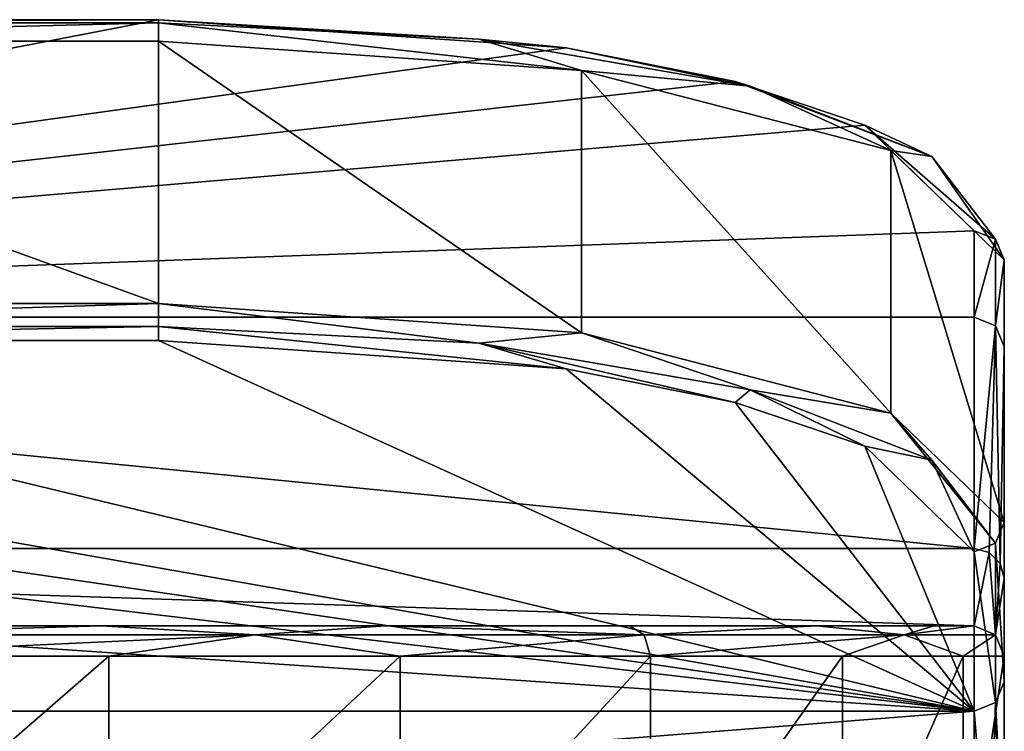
# Model space of a CAD drawing. Header units: millimetres. Extents: x -175 to 175, y 0 to 204.
# Tile 57 of 138: x -146 to -130, y 83 to 95. Entities that reach past the tile are written whole.
import ezdxf

# ---------------------------------------------------------------- set-up
doc = ezdxf.new("R2010")
doc.units = ezdxf.units.MM
doc.header["$LTSCALE"] = 65.185185
for name, color, linetype in [('864', 7, 'CONTINUOUS'), ('866', 7, 'CONTINUOUS'), ('867', 7, 'CONTINUOUS'), ('871', 7, 'CONTINUOUS'), ('872', 7, 'CONTINUOUS'), ('873', 7, 'CONTINUOUS'), ('874', 7, 'CONTINUOUS'), ('875', 7, 'CONTINUOUS'), ('878', 7, 'CONTINUOUS'), ('879', 7, 'CONTINUOUS'), ('880', 7, 'CONTINUOUS'), ('885', 7, 'CONTINUOUS'), ('886', 7, 'CONTINUOUS'), ('887', 7, 'CONTINUOUS'), ('888', 7, 'CONTINUOUS'), ('889', 7, 'CONTINUOUS'), ('890', 7, 'CONTINUOUS'), ('891', 7, 'CONTINUOUS'), ('898', 7, 'CONTINUOUS')]:
    doc.layers.add(name, color=color, linetype=linetype)

msp = doc.modelspace()

# ---------------------------------------------------------------- linework, layer by layer
at = {"layer": '864', "color": 7, "linetype": 'CONTINUOUS', "true_color": 0xe0f2ff}
for points in [[(-169.5, 84.6, 4.528), (-130.5, 84.6, 4.528), (-169.5, 84.6), (-169.5, 84.6, 4.528)], [(-169.5, 84.6), (-130.5, 84.6, 4.528), (-168.839, 84.6, -5.035), (-169.5, 84.6)], [(-168.839, 84.6, -5.035), (-130.5, 84.6, 4.528), (-166.892, 84.6, -9.741), (-168.839, 84.6, -5.035)], [(-166.892, 84.6, -9.741), (-130.5, 84.6, 4.528), (-163.794, 84.6, -13.783), (-166.892, 84.6, -9.741)], [(-163.794, 84.6, -13.783), (-130.5, 84.6, 4.528), (-159.754, 84.6, -16.885), (-163.794, 84.6, -13.783)], [(-159.754, 84.6, -16.885), (-130.5, 84.6, 4.528), (-155.049, 84.6, -18.835), (-159.754, 84.6, -16.885)], [(-155.049, 84.6, -18.835), (-130.5, 84.6, 4.528), (-150, 84.6, -19.5), (-155.049, 84.6, -18.835)], [(-150, 84.6, -19.5), (-130.5, 84.6, 4.528), (-144.951, 84.6, -18.835), (-150, 84.6, -19.5)], [(-144.951, 84.6, -18.835), (-130.5, 84.6, 4.528), (-140.246, 84.6, -16.885), (-144.951, 84.6, -18.835)], [(-140.246, 84.6, -16.885), (-130.5, 84.6, 4.528), (-136.206, 84.6, -13.783), (-140.246, 84.6, -16.885)], [(-136.206, 84.6, -13.783), (-130.5, 84.6, 4.528), (-133.108, 84.6, -9.741), (-136.206, 84.6, -13.783)], [(-133.108, 84.6, -9.741), (-130.5, 84.6, 4.528), (-131.161, 84.6, -5.035), (-133.108, 84.6, -9.741)], [(-131.161, 84.6, -5.035), (-130.5, 84.6, 4.528), (-130.5, 84.6), (-131.161, 84.6, -5.035)]]:
    msp.add_3dface(points, dxfattribs=at)
at = {"layer": '866', "color": 7, "linetype": 'CONTINUOUS', "true_color": 0xe0f2ff}
for points in [[(-130, 89.228, 43.48), (-130, 90.659, 48.82), (-130, 83.672, 40.131), (-130, 89.228, 43.48)], [(-130, 83.672, 40.131), (-130, 90.659, 48.82), (-130, 86.312, 49.985), (-130, 83.672, 40.131)], [(-130, 85.388, 24.172), (-130, 89.228, 43.48), (-130, 80.622, 24.8), (-130, 85.388, 24.172)], [(-130, 80.622, 24.8), (-130, 89.228, 43.48), (-130, 83.672, 40.131), (-130, 80.622, 24.8)], [(-130, 84.1, 4.528), (-130, 85.388, 24.172), (-130, 79.6, 9.202), (-130, 84.1, 4.528)], [(-130, 79.6, 9.202), (-130, 85.388, 24.172), (-130, 80.622, 24.8), (-130, 79.6, 9.202)], [(-130, 84.1), (-130, 84.1, 4.528), (-130, 79.6), (-130, 84.1)], [(-130, 79.6), (-130, 84.1, 4.528), (-130, 79.6, 9.202), (-130, 79.6)]]:
    msp.add_3dface(points, dxfattribs=at)
at = {"layer": '867', "color": 7, "linetype": 'CONTINUOUS', "true_color": 0xe0f2ff}
for points in [[(-150, 84.1, -20), (-144.824, 84.1, -19.319), (-150, 79.6, -20), (-150, 84.1, -20)], [(-150, 79.6, -20), (-144.824, 84.1, -19.319), (-144.824, 79.6, -19.319), (-150, 79.6, -20)], [(-144.824, 84.1, -19.319), (-140, 84.1, -17.321), (-144.824, 79.6, -19.319), (-144.824, 84.1, -19.319)], [(-144.824, 79.6, -19.319), (-140, 84.1, -17.321), (-140, 79.6, -17.321), (-144.824, 79.6, -19.319)], [(-140, 84.1, -17.321), (-135.858, 84.1, -14.142), (-140, 79.6, -17.321), (-140, 84.1, -17.321)], [(-140, 79.6, -17.321), (-135.858, 84.1, -14.142), (-135.858, 79.6, -14.142), (-140, 79.6, -17.321)], [(-135.858, 84.1, -14.142), (-132.679, 84.1, -10), (-135.858, 79.6, -14.142), (-135.858, 84.1, -14.142)], [(-135.858, 79.6, -14.142), (-132.679, 84.1, -10), (-132.679, 79.6, -10), (-135.858, 79.6, -14.142)], [(-132.679, 84.1, -10), (-130.681, 84.1, -5.176), (-132.679, 79.6, -10), (-132.679, 84.1, -10)], [(-132.679, 79.6, -10), (-130.681, 84.1, -5.176), (-130.681, 79.6, -5.176), (-132.679, 79.6, -10)], [(-130, 84.1), (-130, 79.6), (-130.681, 79.6, -5.176), (-130, 84.1)], [(-130.681, 84.1, -5.176), (-130, 84.1), (-130.681, 79.6, -5.176), (-130.681, 84.1, -5.176)]]:
    msp.add_3dface(points, dxfattribs=at)
at = {"layer": '871', "color": 7, "linetype": 'CONTINUOUS', "true_color": 0xe0f2ff}
for points in [[(-144, 94.282, 62.343), (-156, 94.282, 62.343), (-144, 89.936, 63.508), (-144, 94.282, 62.343)], [(-144, 89.936, 63.508), (-156, 94.282, 62.343), (-156, 89.936, 63.508), (-144, 89.936, 63.508)]]:
    msp.add_3dface(points, dxfattribs=at)
at = {"layer": '872', "color": 7, "linetype": 'CONTINUOUS', "true_color": 0xe0f2ff}
for points in [[(-162.747, 88.856, 61.409), (-130.5, 83.189, 40.26), (-156, 89.323, 63.154), (-162.747, 88.856, 61.409)], [(-130.5, 83.189, 40.26), (-144, 89.323, 63.154), (-156, 89.323, 63.154), (-130.5, 83.189, 40.26)], [(-137.253, 88.856, 61.409), (-144, 89.323, 63.154), (-130.5, 83.189, 40.26), (-137.253, 88.856, 61.409)], [(-165.546, 88.3, 59.335), (-130.5, 83.189, 40.26), (-162.747, 88.856, 61.409), (-165.546, 88.3, 59.335)], [(-134.454, 88.3, 59.335), (-137.253, 88.856, 61.409), (-130.5, 83.189, 40.26), (-134.454, 88.3, 59.335)], [(-167.693, 87.576, 56.631), (-130.5, 83.189, 40.26), (-165.546, 88.3, 59.335), (-167.693, 87.576, 56.631)], [(-132.307, 87.576, 56.631), (-134.454, 88.3, 59.335), (-130.5, 83.189, 40.26), (-132.307, 87.576, 56.631)], [(-169.5, 85.829, 50.114), (-130.5, 83.189, 40.26), (-167.693, 87.576, 56.631), (-169.5, 85.829, 50.114)], [(-130.5, 85.829, 50.114), (-132.307, 87.576, 56.631), (-130.5, 83.189, 40.26), (-130.5, 85.829, 50.114)], [(-169.5, 83.189, 40.26), (-130.5, 83.189, 40.26), (-169.5, 85.829, 50.114), (-169.5, 83.189, 40.26)]]:
    msp.add_3dface(points, dxfattribs=at)
at = {"layer": '873', "color": 7, "linetype": 'CONTINUOUS', "true_color": 0xe0f2ff}
for points in [[(-144, 94.636, 61.731), (-137.253, 94.168, 59.985), (-169.5, 89.711, 43.351), (-144, 94.636, 61.731)], [(-156, 94.636, 61.731), (-144, 94.636, 61.731), (-169.5, 89.711, 43.351), (-156, 94.636, 61.731)], [(-137.253, 94.168, 59.985), (-134.454, 93.613, 57.911), (-169.5, 89.711, 43.351), (-137.253, 94.168, 59.985)], [(-134.454, 93.613, 57.911), (-132.307, 92.888, 55.208), (-169.5, 89.711, 43.351), (-134.454, 93.613, 57.911)], [(-132.307, 92.888, 55.208), (-130.5, 91.142, 48.691), (-169.5, 89.711, 43.351), (-132.307, 92.888, 55.208)], [(-169.5, 89.711, 43.351), (-130.5, 91.142, 48.691), (-130.5, 89.711, 43.351), (-169.5, 89.711, 43.351)]]:
    msp.add_3dface(points, dxfattribs=at)
at = {"layer": '874', "color": 7, "linetype": 'CONTINUOUS', "true_color": 0xe0f2ff}
for points in [[(-169.5, 89.711, 43.351), (-130.5, 89.711, 43.351), (-130.5, 85.883, 24.107), (-169.5, 89.711, 43.351)], [(-169.5, 85.883, 24.107), (-169.5, 89.711, 43.351), (-130.5, 85.883, 24.107), (-169.5, 85.883, 24.107)], [(-130.5, 84.6, 4.528), (-169.5, 84.6, 4.528), (-169.5, 85.883, 24.107), (-130.5, 84.6, 4.528)], [(-130.5, 84.6, 4.528), (-169.5, 85.883, 24.107), (-130.5, 85.883, 24.107), (-130.5, 84.6, 4.528)]]:
    msp.add_3dface(points, dxfattribs=at)
at = {"layer": '875', "color": 7, "linetype": 'CONTINUOUS', "true_color": 0xe0f2ff}
for points in [[(-130.5, 83.189, 40.26), (-169.5, 83.189, 40.26), (-169.5, 80.127, 24.865), (-130.5, 83.189, 40.26)], [(-130.5, 83.189, 40.26), (-169.5, 80.127, 24.865), (-130.5, 80.127, 24.865), (-130.5, 83.189, 40.26)]]:
    msp.add_3dface(points, dxfattribs=at)
at = {"layer": '878', "color": 7, "linetype": 'CONTINUOUS', "true_color": 0xe0f2ff}
for points in [[(-144, 94.282, 62.343), (-144, 89.936, 63.508), (-137, 89.45, 61.696), (-144, 94.282, 62.343)], [(-137, 93.797, 60.531), (-144, 94.282, 62.343), (-137, 89.45, 61.696), (-137, 93.797, 60.531)], [(-131.876, 92.471, 55.581), (-137, 93.797, 60.531), (-131.876, 88.124, 56.746), (-131.876, 92.471, 55.581)], [(-131.876, 88.124, 56.746), (-137, 93.797, 60.531), (-137, 89.45, 61.696), (-131.876, 88.124, 56.746)], [(-130, 86.312, 49.985), (-130, 90.659, 48.82), (-131.876, 92.471, 55.581), (-130, 86.312, 49.985)], [(-130, 86.312, 49.985), (-131.876, 92.471, 55.581), (-131.876, 88.124, 56.746), (-130, 86.312, 49.985)]]:
    msp.add_3dface(points, dxfattribs=at)
at = {"layer": '879', "color": 7, "linetype": 'CONTINUOUS', "true_color": 0xe0f2ff}
for points in [[(-137.253, 94.168, 59.985), (-144, 94.636, 61.731), (-138.698, 94.313, 61.091), (-137.253, 94.168, 59.985)], [(-138.698, 94.313, 61.091), (-144, 94.636, 61.731), (-144, 94.586, 62.11), (-138.698, 94.313, 61.091)], [(-144, 94.282, 62.343), (-137, 93.797, 60.531), (-144, 94.586, 62.11), (-144, 94.282, 62.343)], [(-137, 93.797, 60.531), (-138.698, 94.313, 61.091), (-144, 94.586, 62.11), (-137, 93.797, 60.531)], [(-134.204, 93.536, 58.191), (-137.253, 94.168, 59.985), (-138.698, 94.313, 61.091), (-134.204, 93.536, 58.191)], [(-137, 93.797, 60.531), (-134.204, 93.536, 58.191), (-138.698, 94.313, 61.091), (-137, 93.797, 60.531)], [(-134.454, 93.613, 57.911), (-137.253, 94.168, 59.985), (-134.204, 93.536, 58.191), (-134.454, 93.613, 57.911)], [(-137, 93.797, 60.531), (-131.876, 92.471, 55.581), (-134.204, 93.536, 58.191), (-137, 93.797, 60.531)], [(-132.307, 92.888, 55.208), (-134.454, 93.613, 57.911), (-131.201, 92.373, 53.849), (-132.307, 92.888, 55.208)], [(-131.201, 92.373, 53.849), (-134.454, 93.613, 57.911), (-134.204, 93.536, 58.191), (-131.201, 92.373, 53.849)], [(-131.876, 92.471, 55.581), (-131.201, 92.373, 53.849), (-134.204, 93.536, 58.191), (-131.876, 92.471, 55.581)], [(-130.5, 91.142, 48.691), (-132.307, 92.888, 55.208), (-130.146, 91, 48.728), (-130.5, 91.142, 48.691)], [(-130.146, 91, 48.728), (-132.307, 92.888, 55.208), (-131.201, 92.373, 53.849), (-130.146, 91, 48.728)], [(-131.876, 92.471, 55.581), (-130, 90.659, 48.82), (-131.201, 92.373, 53.849), (-131.876, 92.471, 55.581)], [(-130, 90.659, 48.82), (-130.146, 91, 48.728), (-131.201, 92.373, 53.849), (-130, 90.659, 48.82)]]:
    msp.add_3dface(points, dxfattribs=at)
at = {"layer": '880', "color": 7, "linetype": 'CONTINUOUS', "true_color": 0xe0f2ff}
for points in [[(-144, 94.636, 61.731), (-156, 94.636, 61.731), (-156, 94.586, 62.11), (-144, 94.636, 61.731)], [(-144, 94.586, 62.11), (-144, 94.636, 61.731), (-156, 94.586, 62.11), (-144, 94.586, 62.11)], [(-156, 94.282, 62.343), (-144, 94.282, 62.343), (-144, 94.586, 62.11), (-156, 94.282, 62.343)], [(-156, 94.282, 62.343), (-144, 94.586, 62.11), (-156, 94.586, 62.11), (-156, 94.282, 62.343)]]:
    msp.add_3dface(points, dxfattribs=at)
at = {"layer": '885', "color": 7, "linetype": 'CONTINUOUS', "true_color": 0xe0f2ff}
for points in [[(-150, 84.6, -19.5), (-144.951, 84.6, -18.835), (-150, 84.454, -19.854), (-150, 84.6, -19.5)], [(-150, 84.454, -19.854), (-144.951, 84.6, -18.835), (-142.402, 84.454, -18.342), (-150, 84.454, -19.854)], [(-144.951, 84.6, -18.835), (-140.246, 84.6, -16.885), (-142.402, 84.454, -18.342), (-144.951, 84.6, -18.835)], [(-142.402, 84.454, -18.342), (-140.246, 84.6, -16.885), (-135.961, 84.454, -14.039), (-142.402, 84.454, -18.342)], [(-140.246, 84.6, -16.885), (-136.206, 84.6, -13.783), (-135.961, 84.454, -14.039), (-140.246, 84.6, -16.885)], [(-136.206, 84.6, -13.783), (-133.108, 84.6, -9.741), (-135.961, 84.454, -14.039), (-136.206, 84.6, -13.783)], [(-135.961, 84.454, -14.039), (-133.108, 84.6, -9.741), (-131.658, 84.454, -7.598), (-135.961, 84.454, -14.039)], [(-133.108, 84.6, -9.741), (-131.161, 84.6, -5.035), (-131.658, 84.454, -7.598), (-133.108, 84.6, -9.741)], [(-131.161, 84.6, -5.035), (-130.5, 84.6), (-131.658, 84.454, -7.598), (-131.161, 84.6, -5.035)], [(-131.658, 84.454, -7.598), (-130.5, 84.6), (-130.146, 84.454), (-131.658, 84.454, -7.598)], [(-144.824, 84.1, -19.319), (-150, 84.1, -20), (-142.402, 84.454, -18.342), (-144.824, 84.1, -19.319)], [(-150, 84.1, -20), (-150, 84.454, -19.854), (-142.402, 84.454, -18.342), (-150, 84.1, -20)], [(-140, 84.1, -17.321), (-144.824, 84.1, -19.319), (-142.402, 84.454, -18.342), (-140, 84.1, -17.321)], [(-140, 84.1, -17.321), (-142.402, 84.454, -18.342), (-135.961, 84.454, -14.039), (-140, 84.1, -17.321)], [(-135.858, 84.1, -14.142), (-140, 84.1, -17.321), (-135.961, 84.454, -14.039), (-135.858, 84.1, -14.142)], [(-135.858, 84.1, -14.142), (-135.961, 84.454, -14.039), (-131.658, 84.454, -7.598), (-135.858, 84.1, -14.142)], [(-132.679, 84.1, -10), (-135.858, 84.1, -14.142), (-131.658, 84.454, -7.598), (-132.679, 84.1, -10)], [(-130.681, 84.1, -5.176), (-132.679, 84.1, -10), (-131.658, 84.454, -7.598), (-130.681, 84.1, -5.176)], [(-130.681, 84.1, -5.176), (-131.658, 84.454, -7.598), (-130.146, 84.454), (-130.681, 84.1, -5.176)], [(-130, 84.1), (-130.681, 84.1, -5.176), (-130.146, 84.454), (-130, 84.1)]]:
    msp.add_3dface(points, dxfattribs=at)
at = {"layer": '886', "color": 7, "linetype": 'CONTINUOUS', "true_color": 0xe0f2ff}
for points in [[(-130.5, 84.6), (-130.5, 84.6, 4.528), (-130.146, 84.454, 4.528), (-130.5, 84.6)], [(-130.146, 84.454), (-130.5, 84.6), (-130.146, 84.454, 4.528), (-130.146, 84.454)], [(-130, 84.1, 4.528), (-130, 84.1), (-130.146, 84.454), (-130, 84.1, 4.528)], [(-130, 84.1, 4.528), (-130.146, 84.454), (-130.146, 84.454, 4.528), (-130, 84.1, 4.528)]]:
    msp.add_3dface(points, dxfattribs=at)
at = {"layer": '887', "color": 7, "linetype": 'CONTINUOUS', "true_color": 0xe0f2ff}
for points in [[(-130.5, 85.883, 24.107), (-130.5, 89.711, 43.351), (-130.146, 89.57, 43.389), (-130.5, 85.883, 24.107)], [(-130.25, 85.817, 24.116), (-130.5, 85.883, 24.107), (-130.146, 89.57, 43.389), (-130.25, 85.817, 24.116)], [(-130.067, 85.635, 24.14), (-130.25, 85.817, 24.116), (-130.146, 89.57, 43.389), (-130.067, 85.635, 24.14)], [(-130, 89.228, 43.48), (-130.067, 85.635, 24.14), (-130.146, 89.57, 43.389), (-130, 89.228, 43.48)], [(-130, 89.228, 43.48), (-130, 85.388, 24.172), (-130.067, 85.635, 24.14), (-130, 89.228, 43.48)], [(-130.5, 84.6, 4.528), (-130.5, 85.883, 24.107), (-130.25, 85.817, 24.116), (-130.5, 84.6, 4.528)], [(-130.146, 84.454, 4.528), (-130.5, 84.6, 4.528), (-130.25, 85.817, 24.116), (-130.146, 84.454, 4.528)], [(-130.146, 84.454, 4.528), (-130.25, 85.817, 24.116), (-130.067, 85.635, 24.14), (-130.146, 84.454, 4.528)], [(-130, 85.388, 24.172), (-130.146, 84.454, 4.528), (-130.067, 85.635, 24.14), (-130, 85.388, 24.172)], [(-130, 85.388, 24.172), (-130, 84.1, 4.528), (-130.146, 84.454, 4.528), (-130, 85.388, 24.172)]]:
    msp.add_3dface(points, dxfattribs=at)
at = {"layer": '888', "color": 7, "linetype": 'CONTINUOUS', "true_color": 0xe0f2ff}
for points in [[(-130.5, 89.711, 43.351), (-130.5, 91.142, 48.691), (-130.146, 91, 48.728), (-130.5, 89.711, 43.351)], [(-130.5, 89.711, 43.351), (-130.146, 91, 48.728), (-130.146, 89.57, 43.389), (-130.5, 89.711, 43.351)], [(-130.146, 91, 48.728), (-130, 90.659, 48.82), (-130.146, 89.57, 43.389), (-130.146, 91, 48.728)], [(-130, 90.659, 48.82), (-130, 89.228, 43.48), (-130.146, 89.57, 43.389), (-130, 90.659, 48.82)]]:
    msp.add_3dface(points, dxfattribs=at)
at = {"layer": '889', "color": 7, "linetype": 'CONTINUOUS', "true_color": 0xe0f2ff}
for points in [[(-137, 89.45, 61.696), (-144, 89.936, 63.508), (-138.698, 89.283, 62.439), (-137, 89.45, 61.696)], [(-144, 89.936, 63.508), (-144, 89.556, 63.458), (-138.698, 89.283, 62.439), (-144, 89.936, 63.508)], [(-144, 89.323, 63.154), (-137.253, 88.856, 61.409), (-144, 89.556, 63.458), (-144, 89.323, 63.154)], [(-144, 89.556, 63.458), (-137.253, 88.856, 61.409), (-138.698, 89.283, 62.439), (-144, 89.556, 63.458)], [(-137, 89.45, 61.696), (-138.698, 89.283, 62.439), (-134.204, 88.506, 59.538), (-137, 89.45, 61.696)], [(-131.876, 88.124, 56.746), (-137, 89.45, 61.696), (-134.204, 88.506, 59.538), (-131.876, 88.124, 56.746)], [(-137.253, 88.856, 61.409), (-134.454, 88.3, 59.335), (-138.698, 89.283, 62.439), (-137.253, 88.856, 61.409)], [(-138.698, 89.283, 62.439), (-134.454, 88.3, 59.335), (-134.204, 88.506, 59.538), (-138.698, 89.283, 62.439)], [(-134.454, 88.3, 59.335), (-132.307, 87.576, 56.631), (-134.204, 88.506, 59.538), (-134.454, 88.3, 59.335)], [(-134.204, 88.506, 59.538), (-132.307, 87.576, 56.631), (-131.201, 87.343, 55.197), (-134.204, 88.506, 59.538)], [(-131.876, 88.124, 56.746), (-134.204, 88.506, 59.538), (-131.201, 87.343, 55.197), (-131.876, 88.124, 56.746)], [(-130, 86.312, 49.985), (-131.876, 88.124, 56.746), (-130.146, 85.971, 50.076), (-130, 86.312, 49.985)], [(-131.876, 88.124, 56.746), (-131.201, 87.343, 55.197), (-130.146, 85.971, 50.076), (-131.876, 88.124, 56.746)], [(-132.307, 87.576, 56.631), (-130.5, 85.829, 50.114), (-131.201, 87.343, 55.197), (-132.307, 87.576, 56.631)], [(-131.201, 87.343, 55.197), (-130.5, 85.829, 50.114), (-130.146, 85.971, 50.076), (-131.201, 87.343, 55.197)]]:
    msp.add_3dface(points, dxfattribs=at)
at = {"layer": '890', "color": 7, "linetype": 'CONTINUOUS', "true_color": 0xe0f2ff}
for points in [[(-130, 83.672, 40.131), (-130, 86.312, 49.985), (-130.146, 85.971, 50.076), (-130, 83.672, 40.131)], [(-130.146, 85.971, 50.076), (-130.5, 85.829, 50.114), (-130.146, 83.33, 40.222), (-130.146, 85.971, 50.076)], [(-130, 83.672, 40.131), (-130.146, 85.971, 50.076), (-130.146, 83.33, 40.222), (-130, 83.672, 40.131)], [(-130.5, 85.829, 50.114), (-130.5, 83.189, 40.26), (-130.146, 83.33, 40.222), (-130.5, 85.829, 50.114)]]:
    msp.add_3dface(points, dxfattribs=at)
at = {"layer": '891', "color": 7, "linetype": 'CONTINUOUS', "true_color": 0xe0f2ff}
for points in [[(-130, 80.622, 24.8), (-130, 83.672, 40.131), (-130.146, 83.33, 40.222), (-130, 80.622, 24.8)], [(-130.146, 83.33, 40.222), (-130.5, 83.189, 40.26), (-130.25, 80.193, 24.856), (-130.146, 83.33, 40.222)], [(-130.146, 83.33, 40.222), (-130.25, 80.193, 24.856), (-130.067, 80.374, 24.832), (-130.146, 83.33, 40.222)], [(-130, 80.622, 24.8), (-130.146, 83.33, 40.222), (-130.067, 80.374, 24.832), (-130, 80.622, 24.8)], [(-130.5, 83.189, 40.26), (-130.5, 80.127, 24.865), (-130.25, 80.193, 24.856), (-130.5, 83.189, 40.26)]]:
    msp.add_3dface(points, dxfattribs=at)
at = {"layer": '898', "color": 7, "linetype": 'CONTINUOUS', "true_color": 0xe0f2ff}
for points in [[(-144, 89.936, 63.508), (-156, 89.936, 63.508), (-156, 89.556, 63.458), (-144, 89.936, 63.508)], [(-144, 89.556, 63.458), (-144, 89.936, 63.508), (-156, 89.556, 63.458), (-144, 89.556, 63.458)], [(-156, 89.323, 63.154), (-144, 89.323, 63.154), (-144, 89.556, 63.458), (-156, 89.323, 63.154)], [(-156, 89.323, 63.154), (-144, 89.556, 63.458), (-156, 89.556, 63.458), (-156, 89.323, 63.154)]]:
    msp.add_3dface(points, dxfattribs=at)

doc.saveas('drawing.dxf')
